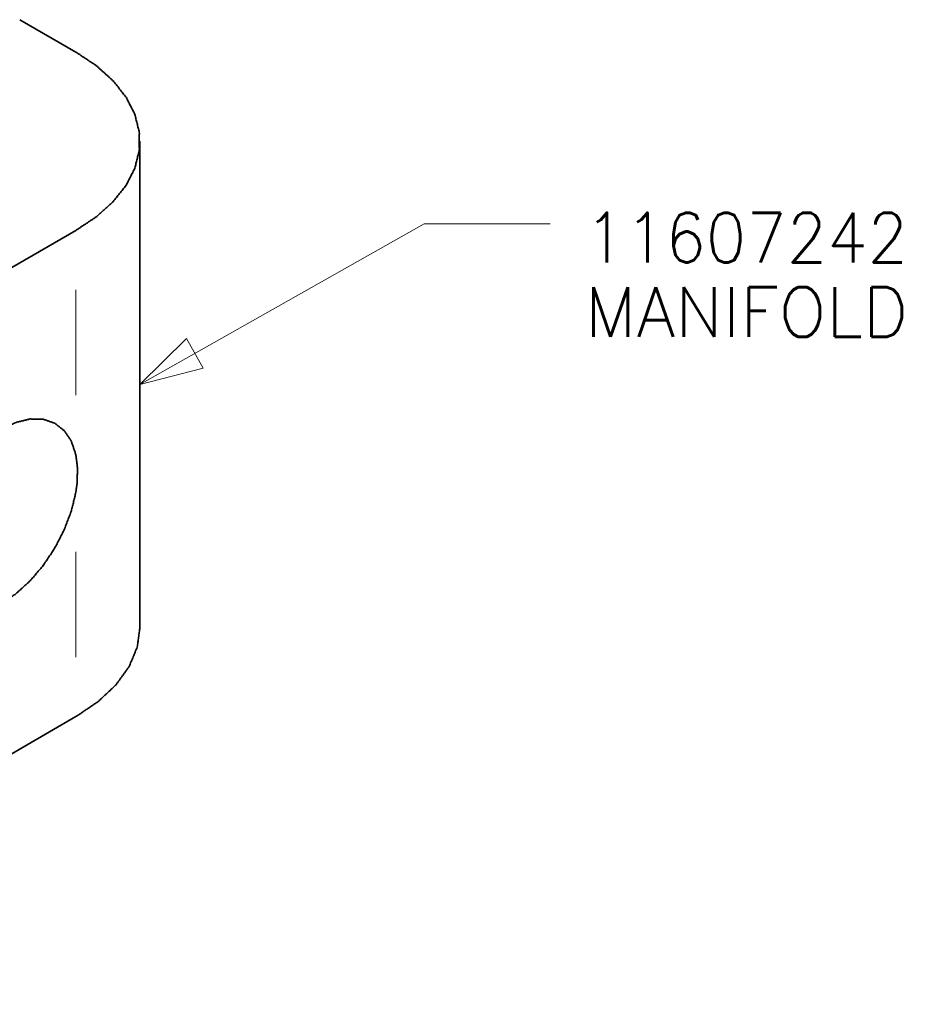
# Model space of a CAD drawing. Header units: millimetres. Extents: x 0 to 1189, y 0 to 841.
# Tile 44 of 84: x 652 to 698, y 315 to 365. Entities that reach past the tile are written whole.
import ezdxf

# ---------------------------------------------------------------- set-up
doc = ezdxf.new("R2010")
doc.units = ezdxf.units.MM
doc.layers.add('1', color=7, linetype='Continuous')
doc.styles.add('pwfont', font='simplex.shx')

msp = doc.modelspace()

# ---------------------------------------------------------------- linework, layer by layer
at = {"layer": '1', "color": 95, "linetype": 'Continuous', "lineweight": 35}
for p, q in [((652.49, 364.883), (655.318, 363.25)), ((658.54, 334.264), (658.54, 358.759)), ((655.318, 354.268), (630.216, 339.775)), ((655.318, 329.773), (630.216, 315.28))]:
    msp.add_line(p, q, dxfattribs=at)
at = {"layer": '1', "color": 3, "linetype": 'Continuous', "lineweight": 13}
for p, q in [((672.852, 354.602), (658.54, 346.511)), ((679.202, 354.602), (672.852, 354.602)), ((660.885, 348.814), (658.54, 346.511)), ((661.722, 347.333), (660.885, 348.814)), ((658.54, 346.511), (661.722, 347.333))]:
    msp.add_line(p, q, dxfattribs=at)
at = {"layer": '1', "color": 253, "linetype": 'Continuous', "lineweight": 13}
for p, q in [((655.318, 345.962), (655.318, 351.268)), ((655.318, 332.773), (655.318, 338.08))]:
    msp.add_line(p, q, dxfattribs=at)
at = {"layer": '1', "color": 95, "linetype": 'Continuous', "lineweight": 35}
for points, knots in [([(655.318, 363.25), (656.346, 362.565), (657.194, 361.803), (657.846, 360.978), (658.288, 360.109), (658.512, 359.212), (658.512, 358.306), (658.288, 357.409), (657.846, 356.539), (657.194, 355.715), (656.346, 354.953), (655.318, 354.268)], [0, 0, 0.106849, 0.205527, 0.29645, 0.38084, 0.460804, 0.539196, 0.61916, 0.70355, 0.794473, 0.893151, 1, 1]), ([(655.318, 341.08), (655.09, 340.135), (654.729, 339.181), (654.25, 338.252), (653.671, 337.386), (653.014, 336.614), (652.303, 335.966), (651.566, 335.466), (650.83, 335.133), (650.124, 334.98), (649.473, 335.013), (648.904, 335.231), (648.437, 335.624), (648.09, 336.179), (647.877, 336.874), (647.805, 337.683), (647.877, 338.575), (648.09, 339.517), (648.437, 340.472), (648.904, 341.404), (649.473, 342.279), (650.124, 343.063), (650.83, 343.726), (651.566, 344.243), (652.303, 344.594), (653.014, 344.767), (653.671, 344.754), (654.25, 344.556), (654.729, 344.181), (655.09, 343.643), (655.318, 342.962)], [0, 0, 0.038596, 0.079112, 0.120583, 0.161969, 0.202237, 0.240441, 0.275815, 0.307882, 0.33658, 0.362431, 0.386631, 0.41088, 0.43686, 0.465733, 0.497984, 0.533526, 0.571863, 0.612216, 0.653635, 0.695081, 0.735516, 0.773983, 0.809693, 0.842127, 0.871176, 0.897289, 0.921592, 0.945748, 0.971473, 1, 1]), ([(655.318, 342.962), (655.401, 342.288), (655.378, 341.525), (655.318, 341.08)], [0, 0, 0.358961, 0.762555, 1, 1]), ([(658.54, 334.264), (658.404, 333.27), (658.001, 332.301), (657.341, 331.381), (656.439, 330.531), (655.318, 329.773)], [0, 0, 0.173549, 0.355198, 0.551329, 0.765798, 1, 1])]:
    msp.add_open_spline(points, degree=1, knots=knots, dxfattribs=at)

# ---------------------------------------------------------------- texts
at = {"layer": '1', "color": 3, "linetype": 'Continuous', "lineweight": 13, "char_height": 2.5, "attachment_point": 7, "line_spacing_factor": 0.903614, "style": 'pwfont'}
for s, insert in [('\\W0.9488;11607242', (680.938, 352.657)), ('\\W1.0134;MANIFOLD', (680.938, 348.907))]:
    msp.add_mtext(s, dxfattribs=dict(at, insert=insert))

doc.saveas('drawing.dxf')
